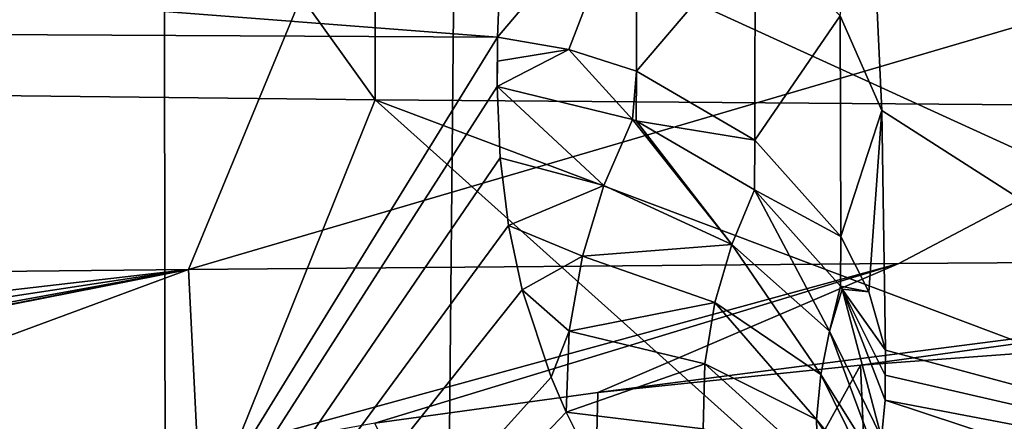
# Model space of a CAD drawing. Header units: millimetres. Extents: x -24 to 72, y 0 to 310.
# Tile 93 of 251: x -5.25 to -4.155, y 269.139 to 269.586. Entities that reach past the tile are written whole.
import ezdxf

# ---------------------------------------------------------------- set-up
doc = ezdxf.new("R2010")
doc.units = ezdxf.units.MM
doc.header["$LTSCALE"] = 65.185185
for name, color, linetype in [('101', 7, 'CONTINUOUS'), ('108', 7, 'CONTINUOUS'), ('109', 7, 'CONTINUOUS'), ('144', 7, 'CONTINUOUS'), ('145', 7, 'CONTINUOUS'), ('151', 7, 'CONTINUOUS'), ('247', 7, 'CONTINUOUS'), ('248', 7, 'CONTINUOUS'), ('27', 7, 'CONTINUOUS'), ('297', 7, 'CONTINUOUS'), ('298', 7, 'CONTINUOUS'), ('31', 7, 'CONTINUOUS'), ('94', 7, 'CONTINUOUS'), ('95', 7, 'CONTINUOUS')]:
    doc.layers.add(name, color=color, linetype=linetype)

msp = doc.modelspace()

# ---------------------------------------------------------------- linework, layer by layer
at = {"layer": '101', "color": 7, "linetype": 'CONTINUOUS'}
for points in [[(-4.5571, 273.0196, 198.9599), (-4.1281, 273.6048, 193.3522), (-3.5767, 269.0276, 193.5779), (-4.5571, 273.0196, 198.9599)], [(-4.5034, 272.5601, 199.0003), (-4.5571, 273.0196, 198.9599), (-3.5767, 269.0276, 193.5779), (-4.5034, 272.5601, 199.0003)], [(-4.4594, 272.115, 199.1295), (-4.5034, 272.5601, 199.0003), (-3.5767, 269.0276, 193.5779), (-4.4594, 272.115, 199.1295)], [(-4.427, 271.7031, 199.3427), (-4.4594, 272.115, 199.1295), (-3.5767, 269.0276, 193.5779), (-4.427, 271.7031, 199.3427)], [(-4.3645, 270.7439, 199.9822), (-4.427, 271.7031, 199.3427), (-3.5767, 269.0276, 193.5779), (-4.3645, 270.7439, 199.9822)], [(-4.3064, 269.8025, 200.6464), (-4.3645, 270.7439, 199.9822), (-3.5767, 269.0276, 193.5779), (-4.3064, 269.8025, 200.6464)], [(-4.2914, 269.4845, 200.9224), (-4.3064, 269.8025, 200.6464), (-3.5767, 269.0276, 193.5779), (-4.2914, 269.4845, 200.9224)], [(-4.2874, 269.2185, 201.2487), (-4.2914, 269.4845, 200.9224), (-3.5767, 269.0276, 193.5779), (-4.2874, 269.2185, 201.2487)], [(-4.2876, 269.1906, 201.2896), (-4.2874, 269.2185, 201.2487), (-3.5767, 269.0276, 193.5779), (-4.2876, 269.1906, 201.2896)], [(-4.2878, 269.1629, 201.3303), (-4.2876, 269.1906, 201.2896), (-3.5767, 269.0276, 193.5779), (-4.2878, 269.1629, 201.3303)]]:
    msp.add_3dface(points, dxfattribs=at)
at = {"layer": '108', "color": 7, "linetype": 'CONTINUOUS'}
for points in [[(-4.5685, 269.4748, 201.5407), (-4.6003, 269.4012, 201.6757), (-4.7191, 269.5114, 201.5651), (-4.5685, 269.4748, 201.5407)], [(-4.7191, 269.5114, 201.5651), (-4.6003, 269.4012, 201.6757), (-4.7158, 269.432, 201.6816), (-4.7191, 269.5114, 201.5651)], [(-4.5685, 269.4748, 201.5407), (-4.4582, 269.3358, 201.6241), (-4.6003, 269.4012, 201.6757), (-4.5685, 269.4748, 201.5407)], [(-4.5647, 269.4733, 201.5397), (-4.4582, 269.3358, 201.6241), (-4.5685, 269.4748, 201.5407), (-4.5647, 269.4733, 201.5397)], [(-4.4329, 269.3966, 201.4883), (-4.4582, 269.3358, 201.6241), (-4.5647, 269.4733, 201.5397), (-4.4329, 269.3966, 201.4883)], [(-4.7158, 269.432, 201.6816), (-4.6003, 269.4012, 201.6757), (-4.7065, 269.3568, 201.7917), (-4.7158, 269.432, 201.6816)], [(-4.6003, 269.4012, 201.6757), (-4.6242, 269.3229, 201.8122), (-4.7065, 269.3568, 201.7917), (-4.6003, 269.4012, 201.6757)], [(-4.6003, 269.4012, 201.6757), (-4.4582, 269.3358, 201.6241), (-4.6242, 269.3229, 201.8122), (-4.6003, 269.4012, 201.6757)], [(-4.4329, 269.3966, 201.4883), (-4.3497, 269.2395, 201.5383), (-4.4582, 269.3358, 201.6241), (-4.4329, 269.3966, 201.4883)], [(-4.3374, 269.2896, 201.4161), (-4.3497, 269.2395, 201.5383), (-4.4329, 269.3966, 201.4883), (-4.3374, 269.2896, 201.4161)], [(-4.7065, 269.3568, 201.7917), (-4.6242, 269.3229, 201.8122), (-4.6911, 269.2856, 201.8951), (-4.7065, 269.3568, 201.7917)], [(-4.4582, 269.3358, 201.6241), (-4.477, 269.2714, 201.7607), (-4.6242, 269.3229, 201.8122), (-4.4582, 269.3358, 201.6241)], [(-4.4582, 269.3358, 201.6241), (-4.3594, 269.1913, 201.6628), (-4.477, 269.2714, 201.7607), (-4.4582, 269.3358, 201.6241)], [(-4.3497, 269.2395, 201.5383), (-4.3594, 269.1913, 201.6628), (-4.4582, 269.3358, 201.6241), (-4.3497, 269.2395, 201.5383)], [(-4.6242, 269.3229, 201.8122), (-4.6391, 269.2396, 201.9499), (-4.6911, 269.2856, 201.8951), (-4.6242, 269.3229, 201.8122)], [(-4.6242, 269.3229, 201.8122), (-4.477, 269.2714, 201.7607), (-4.6391, 269.2396, 201.9499), (-4.6242, 269.3229, 201.8122)], [(-4.6391, 269.2396, 201.9499), (-4.6591, 269.1883, 202.0356), (-4.6911, 269.2856, 201.8951), (-4.6391, 269.2396, 201.9499)], [(-4.3354, 269.2863, 201.4138), (-4.3497, 269.2395, 201.5383), (-4.3374, 269.2896, 201.4161), (-4.3354, 269.2863, 201.4138)], [(-4.3497, 269.2395, 201.5383), (-4.3354, 269.2863, 201.4138), (-4.2917, 269.1214, 201.4542), (-4.3497, 269.2395, 201.5383)], [(-4.3354, 269.2863, 201.4138), (-4.2878, 269.1629, 201.3303), (-4.2917, 269.1214, 201.4542), (-4.3354, 269.2863, 201.4138)], [(-4.477, 269.2714, 201.7607), (-4.4881, 269.2033, 201.8978), (-4.6391, 269.2396, 201.9499), (-4.477, 269.2714, 201.7607)], [(-4.477, 269.2714, 201.7607), (-4.3639, 269.1415, 201.787), (-4.4881, 269.2033, 201.8978), (-4.477, 269.2714, 201.7607)], [(-4.3594, 269.1913, 201.6628), (-4.3639, 269.1415, 201.787), (-4.477, 269.2714, 201.7607), (-4.3594, 269.1913, 201.6628)], [(-4.6391, 269.2396, 201.9499), (-4.6425, 269.1496, 202.0908), (-4.6591, 269.1883, 202.0356), (-4.6391, 269.2396, 201.9499)], [(-4.6391, 269.2396, 201.9499), (-4.4881, 269.2033, 201.8978), (-4.6425, 269.1496, 202.0908), (-4.6391, 269.2396, 201.9499)], [(-4.3594, 269.1913, 201.6628), (-4.3497, 269.2395, 201.5383), (-4.2915, 269.0829, 201.5677), (-4.3594, 269.1913, 201.6628)], [(-4.2915, 269.0829, 201.5677), (-4.3497, 269.2395, 201.5383), (-4.2917, 269.1214, 201.4542), (-4.2915, 269.0829, 201.5677)], [(-4.4881, 269.2033, 201.8978), (-4.49, 269.1312, 202.0352), (-4.6425, 269.1496, 202.0908), (-4.4881, 269.2033, 201.8978)], [(-4.4881, 269.2033, 201.8978), (-4.3624, 269.0899, 201.9105), (-4.49, 269.1312, 202.0352), (-4.4881, 269.2033, 201.8978)], [(-4.3639, 269.1415, 201.787), (-4.3624, 269.0899, 201.9105), (-4.4881, 269.2033, 201.8978), (-4.3639, 269.1415, 201.787)], [(-4.3639, 269.1415, 201.787), (-4.3594, 269.1913, 201.6628), (-4.288, 269.0475, 201.6716), (-4.3639, 269.1415, 201.787)], [(-4.288, 269.0475, 201.6716), (-4.3594, 269.1913, 201.6628), (-4.2915, 269.0829, 201.5677), (-4.288, 269.0475, 201.6716)], [(-4.6425, 269.1496, 202.0908), (-4.49, 269.1312, 202.0352), (-4.6187, 269.1023, 202.1582), (-4.6425, 269.1496, 202.0908)], [(-4.3624, 269.0899, 201.9105), (-4.3639, 269.1415, 201.787), (-4.2816, 269.0147, 201.7666), (-4.3624, 269.0899, 201.9105)], [(-4.2816, 269.0147, 201.7666), (-4.3639, 269.1415, 201.787), (-4.288, 269.0475, 201.6716), (-4.2816, 269.0147, 201.7666)]]:
    msp.add_3dface(points, dxfattribs=at)
at = {"layer": '109', "color": 7, "linetype": 'CONTINUOUS'}
for points in [[(-3.0506, 270.3207, 244.7066), (-6.0432, 270.3096, 244.0722), (-2.8202, 268.8387, 242.5889), (-3.0506, 270.3207, 244.7066)], [(-2.8202, 268.8387, 242.5889), (-6.0432, 270.3096, 244.0722), (-5.584, 268.8282, 241.9879), (-2.8202, 268.8387, 242.5889)], [(-7.6498, 269.5813, 202.3461), (-4.7185, 269.5663, 201.4844), (-5.5836, 268.1643, 203.9536), (-7.6498, 269.5813, 202.3461)], [(-4.7185, 269.5663, 201.4844), (-4.7191, 269.5114, 201.5651), (-5.5836, 268.1643, 203.9536), (-4.7185, 269.5663, 201.4844)], [(-4.7191, 269.5114, 201.5651), (-4.7185, 269.5663, 201.4844), (-4.7187, 269.5393, 201.524), (-4.7191, 269.5114, 201.5651)], [(-4.7191, 269.5114, 201.5651), (-4.7158, 269.432, 201.6816), (-5.5836, 268.1643, 203.9536), (-4.7191, 269.5114, 201.5651)], [(-4.7158, 269.432, 201.6816), (-4.7065, 269.3568, 201.7917), (-5.5836, 268.1643, 203.9536), (-4.7158, 269.432, 201.6816)], [(-4.7065, 269.3568, 201.7917), (-4.6911, 269.2856, 201.8951), (-5.5836, 268.1643, 203.9536), (-4.7065, 269.3568, 201.7917)], [(-4.6911, 269.2856, 201.8951), (-4.6591, 269.1883, 202.0356), (-5.5836, 268.1643, 203.9536), (-4.6911, 269.2856, 201.8951)], [(-4.6591, 269.1883, 202.0356), (-4.6425, 269.1496, 202.0908), (-5.5836, 268.1643, 203.9536), (-4.6591, 269.1883, 202.0356)], [(-4.6425, 269.1496, 202.0908), (-4.6187, 269.1023, 202.1582), (-5.5836, 268.1643, 203.9536), (-4.6425, 269.1496, 202.0908)]]:
    msp.add_3dface(points, dxfattribs=at)
at = {"layer": '144', "color": 7, "linetype": 'CONTINUOUS'}
for points in [[(-4.7185, 269.5663, 201.4844), (-4.6395, 269.5524, 201.4752), (-4.7187, 269.5393, 201.524), (-4.7185, 269.5663, 201.4844)], [(-4.6395, 269.5524, 201.4752), (-4.5685, 269.4748, 201.5407), (-4.7191, 269.5114, 201.5651), (-4.6395, 269.5524, 201.4752)], [(-4.6395, 269.5524, 201.4752), (-4.7191, 269.5114, 201.5651), (-4.7187, 269.5393, 201.524), (-4.6395, 269.5524, 201.4752)], [(-4.6395, 269.5524, 201.4752), (-4.5643, 269.5282, 201.459), (-4.5685, 269.4748, 201.5407), (-4.6395, 269.5524, 201.4752)], [(-4.5643, 269.5282, 201.459), (-4.5647, 269.4733, 201.5397), (-4.5685, 269.4748, 201.5407), (-4.5643, 269.5282, 201.459)], [(-4.5643, 269.5282, 201.459), (-4.4326, 269.4518, 201.4074), (-4.5647, 269.4733, 201.5397), (-4.5643, 269.5282, 201.459)], [(-4.4326, 269.4518, 201.4074), (-4.4329, 269.3966, 201.4883), (-4.5647, 269.4733, 201.5397), (-4.4326, 269.4518, 201.4074)], [(-4.4326, 269.4518, 201.4074), (-4.337, 269.3449, 201.3348), (-4.4329, 269.3966, 201.4883), (-4.4326, 269.4518, 201.4074)], [(-4.337, 269.3449, 201.3348), (-4.3374, 269.2896, 201.4161), (-4.4329, 269.3966, 201.4883), (-4.337, 269.3449, 201.3348)], [(-4.337, 269.3449, 201.3348), (-4.306, 269.2834, 201.2929), (-4.3374, 269.2896, 201.4161), (-4.337, 269.3449, 201.3348)], [(-4.306, 269.2834, 201.2929), (-4.3354, 269.2863, 201.4138), (-4.3374, 269.2896, 201.4161), (-4.306, 269.2834, 201.2929)], [(-4.306, 269.2834, 201.2929), (-4.2874, 269.2185, 201.2487), (-4.3354, 269.2863, 201.4138), (-4.306, 269.2834, 201.2929)], [(-4.2874, 269.2185, 201.2487), (-4.2876, 269.1906, 201.2896), (-4.3354, 269.2863, 201.4138), (-4.2874, 269.2185, 201.2487)], [(-4.2876, 269.1906, 201.2896), (-4.2878, 269.1629, 201.3303), (-4.3354, 269.2863, 201.4138), (-4.2876, 269.1906, 201.2896)]]:
    msp.add_3dface(points, dxfattribs=at)
at = {"layer": '145', "color": 7, "linetype": 'CONTINUOUS'}
for points in [[(-4.2878, 269.1629, 201.3303), (-3.5511, 268.9196, 193.5821), (-4.2917, 269.1214, 201.4542), (-4.2878, 269.1629, 201.3303)], [(-4.2878, 269.1629, 201.3303), (-3.5767, 269.0276, 193.5779), (-3.5511, 268.9196, 193.5821), (-4.2878, 269.1629, 201.3303)]]:
    msp.add_3dface(points, dxfattribs=at)
at = {"layer": '151', "color": 7, "linetype": 'CONTINUOUS'}
for points in [[(-5.0623, 269.3081, 232.3124), (-4.2725, 269.3148, 232.6984), (-5.0517, 269.1016, 234.2538), (-5.0623, 269.3081, 232.3124)], [(-5.0517, 269.1016, 234.2538), (-4.2725, 269.3148, 232.6984), (-4.855, 269.1375, 233.9905), (-5.0517, 269.1016, 234.2538)], [(-4.855, 269.1375, 233.9905), (-4.2725, 269.3148, 232.6984), (-4.6073, 269.1714, 233.7866), (-4.855, 269.1375, 233.9905)], [(-4.2725, 269.3148, 232.6984), (-3.4536, 269.3204, 233.0179), (-4.6073, 269.1714, 233.7866), (-4.2725, 269.3148, 232.6984)], [(-3.4536, 269.3204, 233.0179), (-4.3152, 269.2018, 233.6458), (-4.6073, 269.1714, 233.7866), (-3.4536, 269.3204, 233.0179)], [(-4.3152, 269.2018, 233.6458), (-3.4536, 269.3204, 233.0179), (-3.9839, 269.2262, 233.578), (-4.3152, 269.2018, 233.6458)], [(-5.0623, 269.3081, 232.3124), (-6.2336, 268.8756, 236.6156), (-6.4125, 269.0449, 234.0576), (-5.0623, 269.3081, 232.3124)], [(-6.1982, 269.0837, 233.7532), (-5.0623, 269.3081, 232.3124), (-6.4125, 269.0449, 234.0576), (-6.1982, 269.0837, 233.7532)], [(-6.2336, 268.8756, 236.6156), (-5.0623, 269.3081, 232.3124), (-5.0517, 269.1016, 234.2538), (-6.2336, 268.8756, 236.6156)], [(-6.0757, 269.123, 233.4061), (-5.0623, 269.3081, 232.3124), (-6.1982, 269.0837, 233.7532), (-6.0757, 269.123, 233.4061)], [(-5.8174, 269.3002, 231.8624), (-5.0623, 269.3081, 232.3124), (-6.1115, 269.1866, 232.7227), (-5.8174, 269.3002, 231.8624)], [(-6.1115, 269.1866, 232.7227), (-5.0623, 269.3081, 232.3124), (-6.0499, 269.1581, 233.0567), (-6.1115, 269.1866, 232.7227)], [(-6.0499, 269.1581, 233.0567), (-5.0623, 269.3081, 232.3124), (-6.0757, 269.123, 233.4061), (-6.0499, 269.1581, 233.0567)]]:
    msp.add_3dface(points, dxfattribs=at)
at = {"layer": '247', "color": 7, "linetype": 'CONTINUOUS'}
for points in [[(-4.8547, 271.4444, 213.9474), (-6.265, 271.4605, 214.8686), (-4.8547, 269.4964, 213.9814), (-4.8547, 271.4444, 213.9474)], [(-4.8547, 269.4964, 213.9814), (-6.265, 271.4605, 214.8686), (-6.265, 269.5125, 214.9026), (-4.8547, 269.4964, 213.9814)], [(-3.3119, 271.4326, 213.2708), (-4.8547, 271.4444, 213.9474), (-3.3119, 269.4846, 213.3048), (-3.3119, 271.4326, 213.2708)], [(-3.3119, 269.4846, 213.3048), (-4.8547, 271.4444, 213.9474), (-4.8547, 269.4964, 213.9814), (-3.3119, 269.4846, 213.3048)]]:
    msp.add_3dface(points, dxfattribs=at)
at = {"layer": '248', "color": 7, "linetype": 'CONTINUOUS'}
for points in [[(-4.2725, 269.3148, 232.6984), (-5.0623, 269.3081, 232.3124), (-3.3119, 269.8214, 232.5965), (-4.2725, 269.3148, 232.6984)], [(-5.0623, 269.3081, 232.3124), (-4.8547, 269.8096, 231.9199), (-3.3119, 269.8214, 232.5965), (-5.0623, 269.3081, 232.3124)], [(-3.4536, 269.3204, 233.0179), (-4.2725, 269.3148, 232.6984), (-3.3119, 269.8214, 232.5965), (-3.4536, 269.3204, 233.0179)], [(-5.8174, 269.3002, 231.8624), (-6.5329, 269.2913, 231.3517), (-4.8547, 269.8096, 231.9199), (-5.8174, 269.3002, 231.8624)], [(-6.5329, 269.2913, 231.3517), (-6.265, 269.7935, 230.9986), (-4.8547, 269.8096, 231.9199), (-6.5329, 269.2913, 231.3517)], [(-5.0623, 269.3081, 232.3124), (-5.8174, 269.3002, 231.8624), (-4.8547, 269.8096, 231.9199), (-5.0623, 269.3081, 232.3124)], [(-5.8174, 268.9894, 214.0566), (-5.0623, 268.9815, 213.6066), (-6.265, 269.5125, 214.9026), (-5.8174, 268.9894, 214.0566)], [(-5.0623, 268.9815, 213.6066), (-4.8547, 269.4964, 213.9814), (-6.265, 269.5125, 214.9026), (-5.0623, 268.9815, 213.6066)], [(-5.0623, 268.9815, 213.6066), (-4.2725, 268.9748, 213.2206), (-4.8547, 269.4964, 213.9814), (-5.0623, 268.9815, 213.6066)], [(-4.2725, 268.9748, 213.2206), (-3.4536, 268.9692, 212.9011), (-4.8547, 269.4964, 213.9814), (-4.2725, 268.9748, 213.2206)], [(-3.4536, 268.9692, 212.9011), (-3.3119, 269.4846, 213.3048), (-4.8547, 269.4964, 213.9814), (-3.4536, 268.9692, 212.9011)]]:
    msp.add_3dface(points, dxfattribs=at)
at = {"layer": '27', "color": 7, "linetype": 'CONTINUOUS'}
for points in [[(-9.329, 273.5617, -8.7349), (-4.7815, 268.1129, -11.7683), (-9.4027, 268.2134, -11.1239), (-9.329, 273.5617, -8.7349)], [(-4.7308, 273.456, -9.3378), (-4.7815, 268.1129, -11.7683), (-9.329, 273.5617, -8.7349), (-4.7308, 273.456, -9.3378)], [(-4.7308, 273.456, -9.3378), (-0.0096, 267.9138, -11.9882), (-4.7815, 268.1129, -11.7683), (-4.7308, 273.456, -9.3378)], [(-0.0095, 273.2468, -9.5408), (-0.0096, 267.9138, -11.9882), (-4.7308, 273.456, -9.3378), (-0.0095, 273.2468, -9.5408)]]:
    msp.add_3dface(points, dxfattribs=at)
at = {"layer": '297', "color": 7, "linetype": 'CONTINUOUS'}
for points in [[(-4.3152, 269.2018, 233.6458), (-3.9839, 269.2262, 233.578), (-4.2911, 268.6475, 233.7298), (-4.3152, 269.2018, 233.6458)], [(-4.2911, 268.6475, 233.7298), (-3.9839, 269.2262, 233.578), (-3.9303, 268.6464, 233.6674), (-4.2911, 268.6475, 233.7298)]]:
    msp.add_3dface(points, dxfattribs=at)
at = {"layer": '298', "color": 7, "linetype": 'CONTINUOUS'}
for points in [[(-4.6073, 269.1714, 233.7866), (-4.3152, 269.2018, 233.6458), (-4.6197, 268.6503, 233.8913), (-4.6073, 269.1714, 233.7866)], [(-4.3152, 269.2018, 233.6458), (-4.2911, 268.6475, 233.7298), (-4.6197, 268.6503, 233.8913), (-4.3152, 269.2018, 233.6458)], [(-4.855, 269.1375, 233.9905), (-4.6073, 269.1714, 233.7866), (-4.6197, 268.6503, 233.8913), (-4.855, 269.1375, 233.9905)]]:
    msp.add_3dface(points, dxfattribs=at)
at = {"layer": '31', "color": 7, "linetype": 'CONTINUOUS'}
for points in [[(-2.5562, 269.3459, 28.1495), (-2.5578, 271.1105, 30.6023), (-5.0893, 269.8158, 28.1014), (-2.5562, 269.3459, 28.1495)], [(-7.5394, 268.4649, 25.4527), (-5.0893, 269.8158, 28.1014), (-7.5431, 270.5121, 27.8487), (-7.5394, 268.4649, 25.4527)], [(-5.0862, 267.7974, 25.7786), (-5.0893, 269.8158, 28.1014), (-7.5394, 268.4649, 25.4527), (-5.0862, 267.7974, 25.7786)], [(-5.0862, 267.7974, 25.7786), (-2.5562, 269.3459, 28.1495), (-5.0893, 269.8158, 28.1014), (-5.0862, 267.7974, 25.7786)], [(-2.5544, 267.331, 25.8769), (-2.5562, 269.3459, 28.1495), (-5.0862, 267.7974, 25.7786), (-2.5544, 267.331, 25.8769)]]:
    msp.add_3dface(points, dxfattribs=at)
at = {"layer": '94', "color": 7, "linetype": 'CONTINUOUS'}
for points in [[(-4.3064, 269.8025, 200.6464), (-4.2914, 269.4845, 200.9224), (-4.3378, 269.5897, 201.0252), (-4.3064, 269.8025, 200.6464)], [(-4.5638, 269.7488, 201.1855), (-4.7185, 269.5663, 201.4844), (-4.71, 269.7799, 201.2198), (-4.5638, 269.7488, 201.1855)], [(-4.6395, 269.5524, 201.4752), (-4.7185, 269.5663, 201.4844), (-4.5638, 269.7488, 201.1855), (-4.6395, 269.5524, 201.4752)], [(-4.5643, 269.5282, 201.459), (-4.6395, 269.5524, 201.4752), (-4.5638, 269.7488, 201.1855), (-4.5643, 269.5282, 201.459)], [(-4.4324, 269.683, 201.118), (-4.5643, 269.5282, 201.459), (-4.5638, 269.7488, 201.1855), (-4.4324, 269.683, 201.118)], [(-4.4326, 269.4518, 201.4074), (-4.5643, 269.5282, 201.459), (-4.4324, 269.683, 201.118), (-4.4326, 269.4518, 201.4074)], [(-4.3378, 269.5897, 201.0252), (-4.4326, 269.4518, 201.4074), (-4.4324, 269.683, 201.118), (-4.3378, 269.5897, 201.0252)], [(-4.337, 269.3449, 201.3348), (-4.4326, 269.4518, 201.4074), (-4.3378, 269.5897, 201.0252), (-4.337, 269.3449, 201.3348)], [(-4.2914, 269.4845, 200.9224), (-4.337, 269.3449, 201.3348), (-4.3378, 269.5897, 201.0252), (-4.2914, 269.4845, 200.9224)], [(-4.306, 269.2834, 201.2929), (-4.337, 269.3449, 201.3348), (-4.2914, 269.4845, 200.9224), (-4.306, 269.2834, 201.2929)], [(-4.2874, 269.2185, 201.2487), (-4.306, 269.2834, 201.2929), (-4.2914, 269.4845, 200.9224), (-4.2874, 269.2185, 201.2487)]]:
    msp.add_3dface(points, dxfattribs=at)
at = {"layer": '95', "color": 7, "linetype": 'CONTINUOUS'}
for points in [[(-4.71, 269.7799, 201.2198), (-4.7185, 269.5663, 201.4844), (-7.6838, 269.795, 202.0852), (-4.71, 269.7799, 201.2198)], [(-7.6838, 269.795, 202.0852), (-4.7185, 269.5663, 201.4844), (-7.6498, 269.5813, 202.3461), (-7.6838, 269.795, 202.0852)]]:
    msp.add_3dface(points, dxfattribs=at)

doc.saveas('drawing.dxf')
